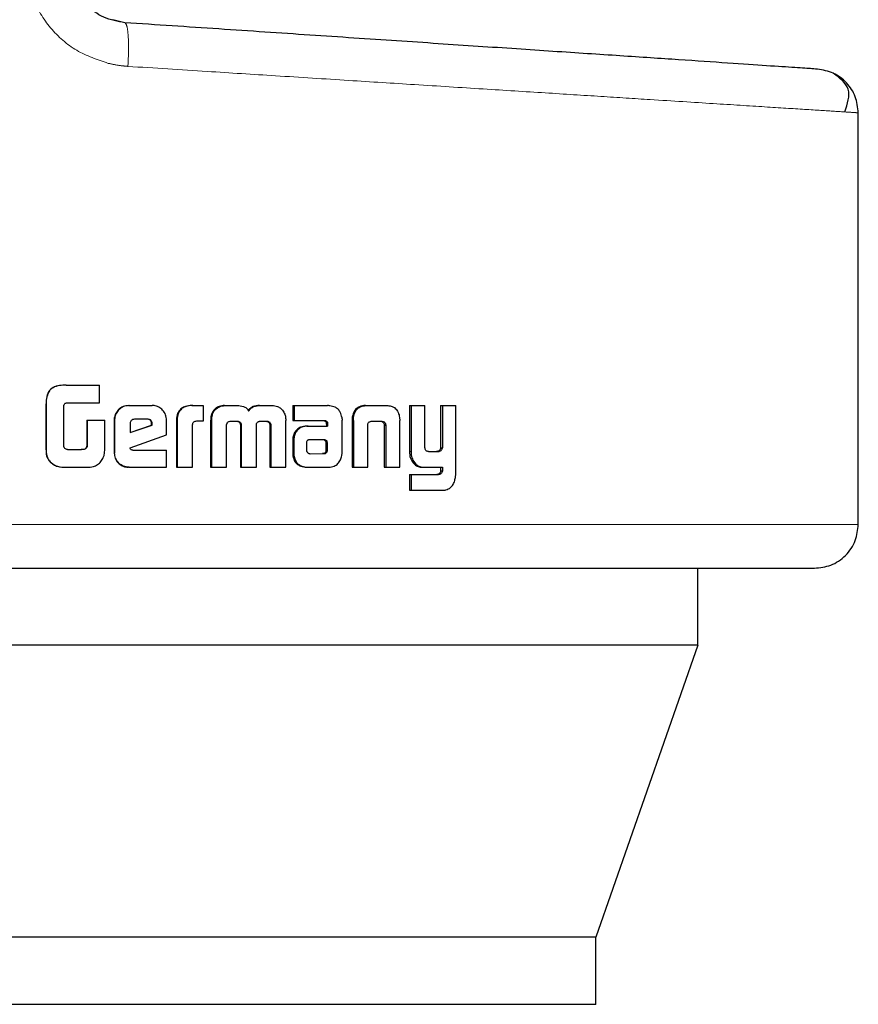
# Model space of a CAD drawing. Header units: millimetres. Extents: x 26 to 242, y 76 to 156.
# Tile 4 of 72: x 41.058 to 42.055, y 76.406 to 77.577. Entities that reach past the tile are written whole.
import ezdxf

# ---------------------------------------------------------------- set-up
doc = ezdxf.new("R2010")
doc.units = ezdxf.units.MM
doc.linetypes.add('PHANTOM', pattern=[12.7, 6.35, -1.27, 1.27, -1.27, 1.27, -1.27])

msp = doc.modelspace()

# ---------------------------------------------------------------- linework, layer by layer
at = {"color": 7, "linetype": 'Continuous', "lineweight": 25}
for p, q in [((41.1825, 77.573), (41.1684, 77.5764)), ((42.0547, 76.9767), (42.0547, 77.4659)), ((41.1127, 77.1423), (41.1129, 77.1423)), ((41.1129, 77.1423), (41.1525, 77.1423)), ((41.1525, 77.1213), (41.1525, 77.1423)), ((41.1137, 77.1213), (41.1525, 77.1213)), ((41.0887, 77.1182), (41.0887, 77.0723)), ((41.0889, 77.1182), (41.0889, 77.0723)), ((41.1099, 77.0697), (41.1099, 77.1172)), ((41.187, 77.118), (41.1875, 77.118)), ((41.1875, 77.118), (41.2151, 77.118)), ((41.2623, 77.118), (41.2632, 77.118)), ((41.2632, 77.118), (41.2755, 77.118)), ((41.2755, 77.118), (41.2755, 77.0994)), ((41.2878, 77.1103), (41.2869, 77.1103)), ((41.3011, 77.118), (41.3021, 77.118)), ((41.3021, 77.118), (41.3159, 77.118)), ((41.3428, 77.118), (41.3439, 77.118)), ((41.3439, 77.118), (41.3576, 77.118)), ((41.3824, 77.118), (41.3824, 77.1003)), ((41.3824, 77.118), (41.3837, 77.118)), ((41.3837, 77.118), (41.3837, 77.1003)), ((41.3837, 77.118), (41.4234, 77.118)), ((41.4686, 77.118), (41.4703, 77.118)), ((41.4703, 77.118), (41.4937, 77.118)), ((41.521, 77.118), (41.521, 77.0633)), ((41.521, 77.118), (41.5229, 77.118)), ((41.5229, 77.118), (41.5229, 77.0633)), ((41.5229, 77.118), (41.5393, 77.118)), ((41.5393, 77.0691), (41.5393, 77.118)), ((41.558, 77.118), (41.558, 77.0679)), ((41.558, 77.118), (41.5601, 77.118)), ((41.5601, 77.118), (41.5601, 77.0679)), ((41.5601, 77.118), (41.576, 77.118)), ((41.576, 77.0372), (41.576, 77.118)), ((41.1374, 77.1008), (41.1374, 77.07)), ((41.1374, 77.1008), (41.1378, 77.1008)), ((41.1378, 77.1008), (41.1378, 77.07)), ((41.1378, 77.1008), (41.1588, 77.1008)), ((41.1588, 77.0695), (41.1588, 77.1008)), ((41.1699, 77.1006), (41.1699, 77.0619)), ((41.1699, 77.1006), (41.1703, 77.1006)), ((41.1703, 77.1006), (41.1703, 77.0619)), ((41.1887, 77.0967), (41.1887, 77.0859)), ((41.2099, 77.1017), (41.1939, 77.1017)), ((41.215, 77.0965), (41.2143, 77.0965)), ((41.2143, 77.0948), (41.2143, 77.0965)), ((41.215, 77.0948), (41.215, 77.0965)), ((41.2322, 77.0832), (41.2322, 77.1006)), ((41.2439, 77.0991), (41.2439, 77.0447)), ((41.2439, 77.0991), (41.2446, 77.0991)), ((41.2446, 77.0991), (41.2446, 77.0447)), ((41.2629, 77.0447), (41.2629, 77.0954)), ((41.2755, 77.0994), (41.2676, 77.0994)), ((41.2845, 77.1003), (41.2845, 77.0447)), ((41.2845, 77.1003), (41.2855, 77.1003)), ((41.2855, 77.1003), (41.2855, 77.0447)), ((41.3084, 77.0994), (41.3171, 77.0994)), ((41.3434, 77.0994), (41.3512, 77.0994)), ((41.3537, 77.098), (41.3549, 77.098)), ((41.3738, 77.0447), (41.3739, 77.1003)), ((41.3824, 77.1003), (41.3837, 77.1003)), ((41.3837, 77.1003), (41.4199, 77.1003)), ((41.422, 77.0975), (41.422, 77.0965)), ((41.422, 77.0975), (41.4235, 77.0975)), ((41.422, 77.0965), (41.4235, 77.0965)), ((41.4222, 77.0954), (41.4222, 77.0935)), ((41.4222, 77.0954), (41.4236, 77.0954)), ((41.4235, 77.0975), (41.4235, 77.0965)), ((41.4236, 77.0954), (41.4236, 77.0935)), ((41.4408, 77.0619), (41.4408, 77.1007)), ((41.4527, 77.1004), (41.4527, 77.0447)), ((41.4529, 77.1039), (41.4545, 77.1039)), ((41.4543, 77.1004), (41.4543, 77.0447)), ((41.4768, 77.0994), (41.4873, 77.0994)), ((41.5092, 77.1039), (41.5094, 77.1004)), ((41.5094, 77.0447), (41.5094, 77.1004)), ((41.1887, 77.0859), (41.215, 77.0948)), ((41.1887, 77.086), (41.2143, 77.0948)), ((41.215, 77.0948), (41.2143, 77.0948)), ((41.3035, 77.0447), (41.3033, 77.0938)), ((41.3199, 77.0946), (41.3199, 77.0447)), ((41.3199, 77.0946), (41.321, 77.0946)), ((41.321, 77.0946), (41.321, 77.0447)), ((41.3389, 77.0447), (41.3389, 77.0946)), ((41.355, 77.0938), (41.3548, 77.0447)), ((41.355, 77.0938), (41.3562, 77.0938)), ((41.3562, 77.0938), (41.3561, 77.0447)), ((41.399, 77.0935), (41.4004, 77.0935)), ((41.4004, 77.0935), (41.4236, 77.0935)), ((41.4713, 77.0447), (41.4713, 77.0953)), ((41.4909, 77.0953), (41.4926, 77.0953)), ((41.491, 77.0942), (41.491, 77.0447)), ((41.4928, 77.0942), (41.4928, 77.0447)), ((41.189, 77.0678), (41.2322, 77.0832)), ((41.3821, 77.0761), (41.3821, 77.0612)), ((41.3835, 77.0761), (41.3835, 77.0612)), ((41.3984, 77.0736), (41.3984, 77.0725)), ((41.3984, 77.0725), (41.3985, 77.065)), ((41.4018, 77.0773), (41.4011, 77.0771)), ((41.4029, 77.0773), (41.4018, 77.0773)), ((41.4189, 77.0774), (41.4029, 77.0773)), ((41.422, 77.0651), (41.4219, 77.0732)), ((41.4234, 77.0732), (41.4219, 77.0732)), ((41.4235, 77.0651), (41.4234, 77.0732)), ((41.1144, 77.0656), (41.1311, 77.0656)), ((41.1374, 77.07), (41.1378, 77.07)), ((41.1699, 77.0619), (41.1703, 77.0619)), ((41.1921, 77.065), (41.2322, 77.065)), ((41.2322, 77.0447), (41.2322, 77.065)), ((41.3821, 77.0612), (41.3835, 77.0612)), ((41.4029, 77.0607), (41.4176, 77.0608)), ((41.403, 77.0607), (41.419, 77.0608)), ((41.419, 77.0608), (41.4176, 77.0608)), ((41.4225, 77.0622), (41.421, 77.0622)), ((41.4235, 77.0651), (41.422, 77.0651)), ((41.5436, 77.0633), (41.5551, 77.0633)), ((41.5541, 77.0634), (41.5561, 77.0634)), ((41.558, 77.0679), (41.5601, 77.0679)), ((41.0937, 77.0511), (41.0938, 77.0511)), ((41.3824, 77.0579), (41.3837, 77.0579)), ((41.5232, 77.053), (41.5251, 77.053)), ((41.1128, 77.0447), (41.113, 77.0447)), ((41.113, 77.0447), (41.1372, 77.0447)), ((41.1875, 77.0447), (41.187, 77.0447)), ((41.1875, 77.0447), (41.2322, 77.0447)), ((41.2439, 77.0447), (41.2446, 77.0447)), ((41.2446, 77.0447), (41.2629, 77.0447)), ((41.2845, 77.0447), (41.2855, 77.0447)), ((41.2855, 77.0447), (41.3035, 77.0447)), ((41.3199, 77.0447), (41.321, 77.0447)), ((41.321, 77.0447), (41.3389, 77.0447)), ((41.3548, 77.0447), (41.3561, 77.0447)), ((41.3561, 77.0447), (41.3738, 77.0447)), ((41.3998, 77.0447), (41.4012, 77.0447)), ((41.4012, 77.0447), (41.4252, 77.0447)), ((41.4527, 77.0447), (41.4543, 77.0447)), ((41.4543, 77.0447), (41.4713, 77.0447)), ((41.491, 77.0447), (41.4928, 77.0447)), ((41.4928, 77.0447), (41.5094, 77.0447)), ((41.5372, 77.0447), (41.5391, 77.0447)), ((41.5391, 77.0447), (41.5601, 77.0447)), ((41.558, 77.0447), (41.558, 77.0404)), ((41.558, 77.0404), (41.5601, 77.0404)), ((41.5601, 77.0447), (41.5601, 77.0404)), ((41.521, 77.0359), (41.521, 77.0173)), ((41.521, 77.0359), (41.5229, 77.0359)), ((41.5229, 77.0359), (41.5229, 77.0173)), ((41.5229, 77.0359), (41.5555, 77.0359)), ((41.521, 77.0173), (41.5229, 77.0173)), ((41.5229, 77.0173), (41.5609, 77.0173)), ((41.8638, 76.8333), (41.8638, 76.9247)), ((41.8638, 76.8333), (40.3277, 76.8333)), ((41.8638, 76.8333), (41.7424, 76.4863)), ((41.7424, 76.4863), (40.4687, 76.4863)), ((41.7424, 76.4063), (41.7424, 76.4863)), ((41.7424, 76.4063), (40.4687, 76.4063))]:
    msp.add_line(p, q, dxfattribs=at)
at = {"color": 8, "linetype": 'PHANTOM', "lineweight": 18}
for p, q in [((41.0889, 77.1182), (41.0887, 77.1182)), ((41.4543, 77.1004), (41.4527, 77.1004)), ((41.491, 77.0942), (41.4928, 77.0942)), ((41.0887, 77.0723), (41.0889, 77.0723)), ((41.3821, 77.0761), (41.3835, 77.0761)), ((41.4198, 77.0768), (41.4212, 77.0768)), ((41.521, 77.0633), (41.5229, 77.0633)), ((41.5544, 77.036), (41.5564, 77.036)), ((42.0547, 76.9767), (41.0484, 76.9767))]:
    msp.add_line(p, q, dxfattribs=at)
for points, knots in [([(41.0667, 77.6423), (41.0681, 77.6286), (41.0709, 77.6012), (41.0928, 77.5655), (41.124, 77.5378), (41.1499, 77.529), (41.1628, 77.5247)], [0, 0, 0, 0, 0.250319, 0.500047, 0.750022, 1, 1, 1, 1]), ([(41.1825, 77.573), (41.1834, 77.5722), (41.1851, 77.5705), (41.1867, 77.5585), (41.1872, 77.5414), (41.1865, 77.5279), (41.1862, 77.5211)], [0, 0, 0, 0, 0.249987, 0.499991, 0.749994, 1, 1, 1, 1]), ([(41.1629, 77.5247), (41.1673, 77.5237), (41.175, 77.5221), (41.1828, 77.5214), (41.1862, 77.5211)], [0, 0, 0, 0, 0.575329, 1, 1, 1, 1]), ([(41.1862, 77.5211), (41.2177, 77.5191), (41.2771, 77.5153), (41.3648, 77.5097), (41.4474, 77.5045), (41.5301, 77.4992), (41.6084, 77.4943), (41.6824, 77.4896), (41.7486, 77.4854), (41.8167, 77.481), (41.8836, 77.4768), (41.9449, 77.4729), (41.9934, 77.4698), (42.0284, 77.4676), (42.0506, 77.4662), (42.0533, 77.466), (42.0547, 77.4659)], [0, 0, 0, 0, 0.06662, 0.125141, 0.189875, 0.250255, 0.316305, 0.380007, 0.44136, 0.500367, 0.585654, 0.668945, 0.750239, 0.834102, 0.917354, 1, 1, 1, 1])]:
    msp.add_open_spline(points, degree=3, knots=knots, dxfattribs=at)
at = {"color": 7, "linetype": 'Continuous', "lineweight": 25}
for points, knots in [([(41.1825, 77.573), (41.174, 77.5745), (41.1569, 77.5775), (41.1355, 77.5937), (41.1206, 77.6161), (41.1187, 77.6335), (41.1178, 77.6423)], [0, 0, 0, 0, 0.252065, 0.501731, 0.750581, 1, 1, 1, 1]), ([(42.0061, 77.5178), (42.0048, 77.5179), (42.0022, 77.5181), (41.9811, 77.5195), (41.9477, 77.5217), (41.9012, 77.5249), (41.8428, 77.5288), (41.773, 77.5335), (41.693, 77.5388), (41.6039, 77.5448), (41.5068, 77.5513), (41.4033, 77.5582), (41.2949, 77.5655), (41.22, 77.5705), (41.1825, 77.573)], [0, 0, 0, 0, 0.083265, 0.166496, 0.249769, 0.333065, 0.416338, 0.499666, 0.583021, 0.66636, 0.749751, 0.833169, 0.916563, 1, 1, 1, 1]), ([(42.0547, 77.4659), (42.054, 77.4724), (42.0525, 77.4855), (42.0415, 77.5022), (42.0255, 77.5144), (42.0126, 77.5167), (42.0061, 77.5178)], [0, 0, 0, 0, 0.2499993, 0.5000051, 0.750003, 1, 1, 1, 1]), ([(42.0386, 77.4669), (42.0418, 77.4766), (42.0481, 77.4958), (42.0326, 77.5072), (42.0249, 77.5129)], [0, 0, 0, 0, 0.503796, 1, 1, 1, 1]), ([(41.1127, 77.1423), (41.11, 77.1422), (41.1047, 77.142), (41.0979, 77.1402), (41.0932, 77.1366), (41.0902, 77.1315), (41.0889, 77.1251), (41.0888, 77.1203), (41.0887, 77.1182)], [0, 0, 0, 0, 0.201034, 0.404019, 0.519774, 0.635406, 0.841118, 1, 1, 1, 1]), ([(41.1129, 77.1423), (41.1102, 77.1422), (41.1048, 77.142), (41.098, 77.1401), (41.0933, 77.1365), (41.0904, 77.1313), (41.089, 77.125), (41.0889, 77.1202), (41.0889, 77.1182)], [0, 0, 0, 0, 0.202686, 0.407306, 0.523073, 0.638648, 0.845685, 1, 1, 1, 1]), ([(41.1099, 77.1172), (41.11, 77.1179), (41.1103, 77.119), (41.1112, 77.1203), (41.1123, 77.1211), (41.1133, 77.1212), (41.1137, 77.1213)], [0, 0, 0, 0, 0.336339, 0.550557, 0.765427, 1, 1, 1, 1]), ([(41.187, 77.118), (41.1848, 77.1177), (41.1804, 77.1173), (41.1751, 77.1136), (41.1714, 77.1087), (41.17, 77.1041), (41.1699, 77.1014), (41.1699, 77.1006)], [0, 0, 0, 0, 0.241714, 0.4848255, 0.698292, 0.9175752, 1, 1, 1, 1]), ([(41.1875, 77.118), (41.1853, 77.1177), (41.1809, 77.1173), (41.1756, 77.1135), (41.1718, 77.1086), (41.1704, 77.1041), (41.1704, 77.1014), (41.1703, 77.1006)], [0, 0, 0, 0, 0.2428588, 0.4871809, 0.7014934, 0.9199375, 1, 1, 1, 1]), ([(41.2322, 77.1006), (41.232, 77.1029), (41.2315, 77.1073), (41.2278, 77.1127), (41.223, 77.1165), (41.2185, 77.1179), (41.2158, 77.1179), (41.2151, 77.118)], [0, 0, 0, 0, 0.242787, 0.486961, 0.700871, 0.920386, 1, 1, 1, 1]), ([(41.2623, 77.118), (41.2597, 77.1178), (41.2554, 77.1176), (41.25, 77.1149), (41.2466, 77.1114), (41.2442, 77.106), (41.244, 77.1018), (41.2439, 77.0991)], [0, 0, 0, 0, 0.264529, 0.42699, 0.590405, 0.738815, 1, 1, 1, 1]), ([(41.2632, 77.118), (41.2605, 77.1178), (41.2562, 77.1176), (41.2507, 77.1149), (41.2474, 77.1114), (41.245, 77.106), (41.2448, 77.1018), (41.2446, 77.0991)], [0, 0, 0, 0, 0.2666691, 0.429102, 0.592582, 0.7409934, 1, 1, 1, 1]), ([(41.2869, 77.1103), (41.2863, 77.109), (41.2852, 77.1069), (41.2846, 77.1035), (41.2846, 77.1014), (41.2845, 77.1003)], [0, 0, 0, 0, 0.391756, 0.692697, 1, 1, 1, 1]), ([(41.2878, 77.1103), (41.2872, 77.109), (41.2861, 77.1069), (41.2856, 77.1035), (41.2855, 77.1014), (41.2855, 77.1003)], [0, 0, 0, 0, 0.395657, 0.69471, 1, 1, 1, 1]), ([(41.3011, 77.118), (41.299, 77.1178), (41.2951, 77.1175), (41.29, 77.1145), (41.2879, 77.1117), (41.2869, 77.1103)], [0, 0, 0, 0, 0.3840876, 0.690341, 1, 1, 1, 1]), ([(41.2878, 77.1103), (41.2893, 77.1121), (41.2919, 77.1154), (41.2973, 77.1177), (41.3006, 77.1179), (41.3021, 77.118)], [0, 0, 0, 0, 0.406284, 0.724521, 1, 1, 1, 1]), ([(41.3159, 77.118), (41.3186, 77.1178), (41.3225, 77.1176), (41.3272, 77.1151), (41.3291, 77.1129), (41.3299, 77.1116), (41.33, 77.1115)], [0, 0, 0, 0, 0.483301, 0.725997, 0.970025, 1, 1, 1, 1]), ([(41.3428, 77.118), (41.3401, 77.1178), (41.3361, 77.1176), (41.3312, 77.1149), (41.3297, 77.1126), (41.3289, 77.1115)], [0, 0, 0, 0, 0.500066, 0.750224, 1, 1, 1, 1]), ([(41.33, 77.1115), (41.3308, 77.1126), (41.3323, 77.1149), (41.3372, 77.1176), (41.3413, 77.1178), (41.3439, 77.118)], [0, 0, 0, 0, 0.249443, 0.499471, 1, 1, 1, 1]), ([(41.3576, 77.118), (41.3597, 77.1178), (41.3636, 77.1175), (41.3685, 77.1145), (41.3706, 77.1117), (41.3716, 77.1103)], [0, 0, 0, 0, 0.385736, 0.692137, 1, 1, 1, 1]), ([(41.3716, 77.1103), (41.3723, 77.1087), (41.3734, 77.1064), (41.3738, 77.1029), (41.3739, 77.1012), (41.3739, 77.1003)], [0, 0, 0, 0, 0.499084, 0.749497, 1, 1, 1, 1]), ([(41.4264, 77.1177), (41.4259, 77.1178), (41.4249, 77.1179), (41.4239, 77.1179), (41.4234, 77.118)], [0, 0, 0, 0, 0.4996665, 1, 1, 1, 1]), ([(41.4405, 77.104), (41.4401, 77.106), (41.4393, 77.1096), (41.4362, 77.1137), (41.432, 77.1166), (41.4285, 77.1173), (41.4264, 77.1177)], [0, 0, 0, 0, 0.282951, 0.48843, 0.693637, 1, 1, 1, 1]), ([(41.4686, 77.118), (41.4662, 77.1178), (41.4623, 77.1175), (41.4576, 77.1145), (41.4546, 77.1106), (41.4534, 77.1067), (41.453, 77.1043), (41.4529, 77.1039)], [0, 0, 0, 0, 0.328272, 0.515886, 0.703918, 0.942663, 1, 1, 1, 1]), ([(41.4545, 77.1039), (41.455, 77.106), (41.4557, 77.1096), (41.4586, 77.1139), (41.4626, 77.1168), (41.4667, 77.1179), (41.4694, 77.1179), (41.4703, 77.118)], [0, 0, 0, 0, 0.259961, 0.447446, 0.635321, 0.88084, 1, 1, 1, 1]), ([(41.4937, 77.118), (41.4956, 77.1179), (41.4984, 77.1177), (41.5019, 77.1163), (41.5042, 77.1147), (41.5062, 77.1125), (41.5082, 77.1089), (41.5088, 77.1059), (41.5092, 77.1039)], [0, 0, 0, 0, 0.250355, 0.37565, 0.500833, 0.622403, 0.750728, 1, 1, 1, 1]), ([(41.1939, 77.1017), (41.1931, 77.1016), (41.1918, 77.1014), (41.1901, 77.1002), (41.189, 77.0987), (41.1887, 77.0974), (41.1887, 77.0968), (41.1887, 77.0967)], [0, 0, 0, 0, 0.2721401, 0.5193998, 0.7554268, 0.9650985, 1, 1, 1, 1]), ([(41.2143, 77.0965), (41.2142, 77.0974), (41.2141, 77.0988), (41.2132, 77.1003), (41.2122, 77.1011), (41.2109, 77.1016), (41.2099, 77.1016), (41.2093, 77.1017)], [0, 0, 0, 0, 0.317633, 0.474584, 0.632218, 0.786521, 1, 1, 1, 1]), ([(41.215, 77.0965), (41.2149, 77.0973), (41.2148, 77.0985), (41.2141, 77.1), (41.2131, 77.1009), (41.2117, 77.1016), (41.2106, 77.1016), (41.2099, 77.1017)], [0, 0, 0, 0, 0.273281, 0.436252, 0.600503, 0.749673, 1, 1, 1, 1]), ([(41.2676, 77.0994), (41.267, 77.0993), (41.2657, 77.099), (41.2642, 77.0983), (41.2633, 77.0972), (41.263, 77.0962), (41.2629, 77.0956), (41.2629, 77.0954)], [0, 0, 0, 0, 0.278895, 0.561657, 0.7349, 0.908854, 1, 1, 1, 1]), ([(41.3035, 77.095), (41.3037, 77.0959), (41.3041, 77.0973), (41.3054, 77.0986), (41.3068, 77.0993), (41.3079, 77.0993), (41.3084, 77.0994)], [0, 0, 0, 0, 0.369105, 0.567717, 0.766421, 1, 1, 1, 1]), ([(41.3161, 77.0994), (41.3167, 77.0991), (41.3178, 77.0988), (41.3191, 77.0977), (41.3197, 77.0964), (41.3199, 77.0954), (41.3199, 77.0948), (41.3199, 77.0946)], [0, 0, 0, 0, 0.3265299, 0.5279032, 0.7292344, 0.9425281, 1, 1, 1, 1]), ([(41.3171, 77.0994), (41.3178, 77.0991), (41.3189, 77.0988), (41.3201, 77.0977), (41.3208, 77.0964), (41.3209, 77.0954), (41.321, 77.0948), (41.321, 77.0946)], [0, 0, 0, 0, 0.326451, 0.527554, 0.728834, 0.941243, 1, 1, 1, 1]), ([(41.3389, 77.0946), (41.3389, 77.0953), (41.339, 77.0965), (41.3399, 77.0978), (41.3408, 77.0986), (41.3414, 77.0989), (41.3416, 77.099)], [0, 0, 0, 0, 0.369358, 0.615406, 0.860885, 1, 1, 1, 1]), ([(41.3416, 77.099), (41.3418, 77.099), (41.3422, 77.0992), (41.3428, 77.0993), (41.3432, 77.0993), (41.3434, 77.0994)], [0, 0, 0, 0, 0.341796, 0.66894, 1, 1, 1, 1]), ([(41.35, 77.0994), (41.3505, 77.0993), (41.3515, 77.0993), (41.3528, 77.0989), (41.3534, 77.0983), (41.3537, 77.098)], [0, 0, 0, 0, 0.379774, 0.700238, 1, 1, 1, 1]), ([(41.3512, 77.0994), (41.3517, 77.0993), (41.3526, 77.0993), (41.3539, 77.0989), (41.3546, 77.0983), (41.3549, 77.098)], [0, 0, 0, 0, 0.344645, 0.692538, 1, 1, 1, 1]), ([(41.3537, 77.098), (41.354, 77.0976), (41.3547, 77.0966), (41.3549, 77.095), (41.355, 77.0941), (41.355, 77.0938)], [0, 0, 0, 0, 0.365429, 0.814812, 1, 1, 1, 1]), ([(41.3549, 77.098), (41.3552, 77.0976), (41.3559, 77.0966), (41.3561, 77.095), (41.3562, 77.0941), (41.3562, 77.0938)], [0, 0, 0, 0, 0.3648723, 0.8119123, 1, 1, 1, 1]), ([(41.4184, 77.1003), (41.4192, 77.1001), (41.4203, 77.0999), (41.4214, 77.099), (41.4219, 77.0982), (41.422, 77.0977), (41.422, 77.0975)], [0, 0, 0, 0, 0.479971, 0.711864, 0.875257, 1, 1, 1, 1]), ([(41.4199, 77.1003), (41.4203, 77.1002), (41.4211, 77.1001), (41.4222, 77.0995), (41.423, 77.0989), (41.4234, 77.0982), (41.4235, 77.0977), (41.4235, 77.0975)], [0, 0, 0, 0, 0.268055, 0.538013, 0.72215, 0.870394, 1, 1, 1, 1]), ([(41.422, 77.0965), (41.422, 77.0964), (41.4221, 77.0961), (41.4222, 77.0958), (41.4222, 77.0955), (41.4222, 77.0954)], [0, 0, 0, 0, 0.35593, 0.675633, 1, 1, 1, 1]), ([(41.4235, 77.0965), (41.4235, 77.0964), (41.4236, 77.0961), (41.4236, 77.0958), (41.4236, 77.0955), (41.4236, 77.0954)], [0, 0, 0, 0, 0.356097, 0.67565, 1, 1, 1, 1]), ([(41.4405, 77.104), (41.4406, 77.1036), (41.4407, 77.103), (41.4408, 77.1019), (41.4408, 77.1012), (41.4408, 77.1007)], [0, 0, 0, 0, 0.308526, 0.616968, 1, 1, 1, 1]), ([(41.4529, 77.1039), (41.4529, 77.1033), (41.4527, 77.1022), (41.4527, 77.101), (41.4527, 77.1004)], [0, 0, 0, 0, 0.49999, 1, 1, 1, 1]), ([(41.4543, 77.1004), (41.4543, 77.1008), (41.4543, 77.1014), (41.4544, 77.1026), (41.4545, 77.1034), (41.4545, 77.1039)], [0, 0, 0, 0, 0.292044, 0.584174, 1, 1, 1, 1]), ([(41.4713, 77.0953), (41.4715, 77.0959), (41.4717, 77.097), (41.4726, 77.0982), (41.4739, 77.099), (41.4753, 77.0993), (41.4764, 77.0994), (41.4768, 77.0994)], [0, 0, 0, 0, 0.237893, 0.403514, 0.568024, 0.841419, 1, 1, 1, 1]), ([(41.4855, 77.0994), (41.4864, 77.0993), (41.4877, 77.0993), (41.4893, 77.0985), (41.4903, 77.0974), (41.4907, 77.0962), (41.4908, 77.0956), (41.4909, 77.0953)], [0, 0, 0, 0, 0.345179, 0.539513, 0.735479, 0.907065, 1, 1, 1, 1]), ([(41.4873, 77.0994), (41.4879, 77.0993), (41.489, 77.0993), (41.4906, 77.0987), (41.4918, 77.0977), (41.4924, 77.0966), (41.4926, 77.0957), (41.4926, 77.0953)], [0, 0, 0, 0, 0.247615, 0.497645, 0.672592, 0.84815, 1, 1, 1, 1]), ([(41.3033, 77.0938), (41.3033, 77.0939), (41.3033, 77.0941), (41.3034, 77.0945), (41.3034, 77.0948), (41.3035, 77.095)], [0, 0, 0, 0, 0.259892, 0.519074, 1, 1, 1, 1]), ([(41.399, 77.0935), (41.3964, 77.0933), (41.3923, 77.093), (41.3872, 77.0899), (41.3841, 77.086), (41.3824, 77.0812), (41.3822, 77.0779), (41.3821, 77.0761)], [0, 0, 0, 0, 0.286559, 0.465507, 0.64481, 0.814113, 1, 1, 1, 1]), ([(41.4004, 77.0935), (41.3978, 77.0933), (41.3936, 77.093), (41.3885, 77.0899), (41.3854, 77.086), (41.3837, 77.0812), (41.3835, 77.0779), (41.3835, 77.0761)], [0, 0, 0, 0, 0.288815, 0.46762, 0.646831, 0.816015, 1, 1, 1, 1]), ([(41.4909, 77.0953), (41.4909, 77.0952), (41.491, 77.095), (41.491, 77.0946), (41.491, 77.0944), (41.491, 77.0942)], [0, 0, 0, 0, 0.3572, 0.675904, 1, 1, 1, 1]), ([(41.4926, 77.0953), (41.4927, 77.0952), (41.4927, 77.095), (41.4928, 77.0946), (41.4928, 77.0944), (41.4928, 77.0942)], [0, 0, 0, 0, 0.360753, 0.677561, 1, 1, 1, 1]), ([(41.0887, 77.0723), (41.0887, 77.0696), (41.0888, 77.0643), (41.0893, 77.0566), (41.0923, 77.0528), (41.0937, 77.0511)], [0, 0, 0, 0, 0.359045, 0.720103, 1, 1, 1, 1]), ([(41.0889, 77.0723), (41.0889, 77.0696), (41.089, 77.0642), (41.0895, 77.0565), (41.0925, 77.0528), (41.0938, 77.0511)], [0, 0, 0, 0, 0.362521, 0.727299, 1, 1, 1, 1]), ([(41.4011, 77.0771), (41.4008, 77.077), (41.4002, 77.0769), (41.3994, 77.0764), (41.3988, 77.0754), (41.3985, 77.0744), (41.3984, 77.0738), (41.3984, 77.0736)], [0, 0, 0, 0, 0.216754, 0.4001, 0.583298, 0.901305, 1, 1, 1, 1]), ([(41.4198, 77.0768), (41.4194, 77.077), (41.4189, 77.0773), (41.4181, 77.0773), (41.4176, 77.0773), (41.4174, 77.0774)], [0, 0, 0, 0, 0.43734, 0.717854, 1, 1, 1, 1]), ([(41.4212, 77.0768), (41.4209, 77.077), (41.4204, 77.0773), (41.4195, 77.0773), (41.4191, 77.0773), (41.4189, 77.0774)], [0, 0, 0, 0, 0.435832, 0.716106, 1, 1, 1, 1]), ([(41.4219, 77.0732), (41.4219, 77.0736), (41.4219, 77.0742), (41.4217, 77.075), (41.4214, 77.0757), (41.4207, 77.0762), (41.4201, 77.0766), (41.4198, 77.0768)], [0, 0, 0, 0, 0.26359, 0.411788, 0.516171, 0.740681, 1, 1, 1, 1]), ([(41.4234, 77.0732), (41.4234, 77.0736), (41.4233, 77.0742), (41.4232, 77.075), (41.4229, 77.0757), (41.4222, 77.0762), (41.4216, 77.0766), (41.4212, 77.0768)], [0, 0, 0, 0, 0.263198, 0.411039, 0.514919, 0.737439, 1, 1, 1, 1]), ([(41.1104, 77.0682), (41.1104, 77.0684), (41.1102, 77.0687), (41.11, 77.0692), (41.1099, 77.0696), (41.1099, 77.0697)], [0, 0, 0, 0, 0.334742, 0.666528, 1, 1, 1, 1]), ([(41.1144, 77.0656), (41.1139, 77.0658), (41.1128, 77.0661), (41.1113, 77.0669), (41.1107, 77.0678), (41.1104, 77.0682)], [0, 0, 0, 0, 0.335375, 0.673212, 1, 1, 1, 1]), ([(41.1374, 77.07), (41.1372, 77.0692), (41.137, 77.068), (41.136, 77.0667), (41.1344, 77.0659), (41.1326, 77.0657), (41.1312, 77.0656), (41.1308, 77.0656)], [0, 0, 0, 0, 0.273175, 0.402285, 0.531332, 0.855024, 1, 1, 1, 1]), ([(41.1378, 77.07), (41.1376, 77.0693), (41.1375, 77.0683), (41.1367, 77.0671), (41.1356, 77.0662), (41.1337, 77.0657), (41.1321, 77.0657), (41.1311, 77.0656)], [0, 0, 0, 0, 0.215274, 0.346714, 0.478774, 0.658017, 1, 1, 1, 1]), ([(41.1569, 77.0562), (41.1573, 77.0573), (41.1582, 77.0594), (41.1587, 77.0639), (41.1588, 77.0672), (41.1588, 77.0695)], [0, 0, 0, 0, 0.259642, 0.509324, 1, 1, 1, 1]), ([(41.1699, 77.0619), (41.1701, 77.0597), (41.1705, 77.0552), (41.1743, 77.0498), (41.1792, 77.0461), (41.1836, 77.0447), (41.1863, 77.0447), (41.187, 77.0447)], [0, 0, 0, 0, 0.245157, 0.492112, 0.703175, 0.921907, 1, 1, 1, 1]), ([(41.1875, 77.0447), (41.1853, 77.0449), (41.1808, 77.0453), (41.1755, 77.0492), (41.1717, 77.0541), (41.1704, 77.0586), (41.1704, 77.0613), (41.1703, 77.0619)], [0, 0, 0, 0, 0.2465601, 0.4948813, 0.7068692, 0.9248305, 1, 1, 1, 1]), ([(41.1921, 77.065), (41.1915, 77.065), (41.1908, 77.065), (41.1899, 77.0654), (41.1895, 77.0658), (41.1891, 77.0666), (41.189, 77.0673), (41.189, 77.0678)], [0, 0, 0, 0, 0.334803, 0.463202, 0.562446, 0.662343, 1, 1, 1, 1]), ([(41.3821, 77.0612), (41.3821, 77.0607), (41.3822, 77.0596), (41.3823, 77.0585), (41.3824, 77.0579)], [0, 0, 0, 0, 0.499948, 1, 1, 1, 1]), ([(41.3835, 77.0612), (41.3835, 77.0609), (41.3835, 77.0602), (41.3836, 77.0591), (41.3836, 77.0584), (41.3837, 77.0579)], [0, 0, 0, 0, 0.304911, 0.609951, 1, 1, 1, 1]), ([(41.3985, 77.065), (41.3985, 77.0646), (41.3986, 77.0638), (41.399, 77.063), (41.3993, 77.0626), (41.3994, 77.0625)], [0, 0, 0, 0, 0.394746, 0.861085, 1, 1, 1, 1]), ([(41.3994, 77.0625), (41.3998, 77.0621), (41.4003, 77.0615), (41.4013, 77.0611), (41.4018, 77.0609), (41.4021, 77.0609)], [0, 0, 0, 0, 0.467385, 0.73033, 1, 1, 1, 1]), ([(41.4021, 77.0609), (41.4022, 77.0608), (41.4024, 77.0608), (41.4027, 77.0607), (41.4029, 77.0607), (41.403, 77.0607)], [0, 0, 0, 0, 0.359727, 0.677637, 1, 1, 1, 1]), ([(41.4176, 77.0608), (41.418, 77.0608), (41.4189, 77.0609), (41.4201, 77.0613), (41.4207, 77.0619), (41.421, 77.0622)], [0, 0, 0, 0, 0.3391073, 0.6811792, 1, 1, 1, 1]), ([(41.419, 77.0608), (41.4195, 77.0608), (41.4203, 77.0609), (41.4216, 77.0613), (41.4222, 77.0619), (41.4225, 77.0622)], [0, 0, 0, 0, 0.3404682, 0.6829929, 1, 1, 1, 1]), ([(41.421, 77.0622), (41.4212, 77.0625), (41.4216, 77.063), (41.4219, 77.064), (41.422, 77.0647), (41.422, 77.0651)], [0, 0, 0, 0, 0.3325052, 0.6677819, 1, 1, 1, 1]), ([(41.4225, 77.0622), (41.4227, 77.0625), (41.4231, 77.063), (41.4234, 77.064), (41.4235, 77.0647), (41.4235, 77.0651)], [0, 0, 0, 0, 0.332429, 0.667305, 1, 1, 1, 1]), ([(41.4405, 77.0585), (41.4406, 77.0588), (41.4407, 77.0595), (41.4408, 77.0606), (41.4408, 77.0614), (41.4408, 77.0619)], [0, 0, 0, 0, 0.294891, 0.589864, 1, 1, 1, 1]), ([(41.521, 77.0633), (41.521, 77.0619), (41.5211, 77.0595), (41.5218, 77.0559), (41.5227, 77.054), (41.5232, 77.053)], [0, 0, 0, 0, 0.372653, 0.679175, 1, 1, 1, 1]), ([(41.5229, 77.0633), (41.5229, 77.0619), (41.523, 77.0595), (41.5237, 77.0559), (41.5246, 77.054), (41.5251, 77.053)], [0, 0, 0, 0, 0.376282, 0.681059, 1, 1, 1, 1]), ([(41.5436, 77.0633), (41.543, 77.0633), (41.542, 77.0634), (41.5408, 77.0641), (41.5399, 77.0653), (41.5394, 77.067), (41.5393, 77.0684), (41.5393, 77.0691)], [0, 0, 0, 0, 0.231489, 0.386843, 0.542735, 0.744841, 1, 1, 1, 1]), ([(41.5541, 77.0634), (41.554, 77.0634), (41.5538, 77.0633), (41.5534, 77.0633), (41.5532, 77.0633), (41.5531, 77.0633)], [0, 0, 0, 0, 0.361555, 0.680314, 1, 1, 1, 1]), ([(41.558, 77.0679), (41.5579, 77.0672), (41.5577, 77.066), (41.5567, 77.0646), (41.5555, 77.0637), (41.5546, 77.0635), (41.5541, 77.0634)], [0, 0, 0, 0, 0.313493, 0.530463, 0.747741, 1, 1, 1, 1]), ([(41.5561, 77.0634), (41.556, 77.0634), (41.5558, 77.0633), (41.5554, 77.0633), (41.5552, 77.0633), (41.5551, 77.0633)], [0, 0, 0, 0, 0.362094, 0.679672, 1, 1, 1, 1]), ([(41.5601, 77.0679), (41.5599, 77.0672), (41.5597, 77.0661), (41.5588, 77.0647), (41.5576, 77.0638), (41.5566, 77.0635), (41.5561, 77.0634)], [0, 0, 0, 0, 0.292556, 0.511717, 0.731052, 1, 1, 1, 1]), ([(41.0937, 77.0511), (41.0949, 77.0499), (41.0975, 77.0475), (41.104, 77.0449), (41.1093, 77.0447), (41.1128, 77.0447)], [0, 0, 0, 0, 0.250065, 0.499839, 1, 1, 1, 1]), ([(41.0938, 77.0511), (41.0958, 77.0494), (41.0998, 77.046), (41.1069, 77.0448), (41.1112, 77.0447), (41.113, 77.0447)], [0, 0, 0, 0, 0.369062, 0.738862, 1, 1, 1, 1]), ([(41.1372, 77.0447), (41.1399, 77.0448), (41.1444, 77.045), (41.1504, 77.0475), (41.1544, 77.0513), (41.156, 77.0546), (41.1569, 77.0562)], [0, 0, 0, 0, 0.33118, 0.554509, 0.778899, 1, 1, 1, 1]), ([(41.3824, 77.0579), (41.383, 77.0556), (41.384, 77.0517), (41.3878, 77.0478), (41.3926, 77.0453), (41.3969, 77.0447), (41.3995, 77.0447), (41.3998, 77.0447)], [0, 0, 0, 0, 0.283046, 0.470378, 0.656885, 0.960235, 1, 1, 1, 1]), ([(41.3837, 77.0579), (41.3843, 77.0556), (41.3853, 77.0518), (41.3891, 77.0478), (41.394, 77.0453), (41.3982, 77.0447), (41.4009, 77.0447), (41.4012, 77.0447)], [0, 0, 0, 0, 0.281008, 0.468279, 0.654649, 0.959013, 1, 1, 1, 1]), ([(41.4252, 77.0447), (41.4274, 77.0449), (41.4313, 77.0453), (41.436, 77.0488), (41.4392, 77.0532), (41.4401, 77.0567), (41.4405, 77.0585)], [0, 0, 0, 0, 0.2968224, 0.534174, 0.7716461, 1, 1, 1, 1]), ([(41.5232, 77.053), (41.5247, 77.0508), (41.5272, 77.0471), (41.5325, 77.0448), (41.5356, 77.0447), (41.5372, 77.0447)], [0, 0, 0, 0, 0.429328, 0.716199, 1, 1, 1, 1]), ([(41.5251, 77.053), (41.5266, 77.0507), (41.5291, 77.0471), (41.5345, 77.0448), (41.5376, 77.0447), (41.5391, 77.0447)], [0, 0, 0, 0, 0.4324936, 0.7226611, 1, 1, 1, 1]), ([(41.558, 77.0404), (41.5579, 77.0396), (41.5576, 77.0384), (41.5565, 77.037), (41.5555, 77.0364), (41.5547, 77.0361), (41.5544, 77.036)], [0, 0, 0, 0, 0.353018, 0.590223, 0.826528, 1, 1, 1, 1]), ([(41.5601, 77.0404), (41.5599, 77.0397), (41.5597, 77.0385), (41.5587, 77.0372), (41.5576, 77.0364), (41.5568, 77.0361), (41.5564, 77.036)], [0, 0, 0, 0, 0.3162901, 0.5548794, 0.7928647, 1, 1, 1, 1]), ([(41.5757, 77.0336), (41.5758, 77.0339), (41.5759, 77.0346), (41.576, 77.0358), (41.576, 77.0367), (41.576, 77.0372)], [0, 0, 0, 0, 0.27517, 0.550409, 1, 1, 1, 1]), ([(41.5544, 77.036), (41.5543, 77.036), (41.5541, 77.0359), (41.5538, 77.0359), (41.5536, 77.0359), (41.5535, 77.0359)], [0, 0, 0, 0, 0.3519337, 0.6740669, 1, 1, 1, 1]), ([(41.5564, 77.036), (41.5563, 77.036), (41.5561, 77.0359), (41.5558, 77.0359), (41.5556, 77.0359), (41.5555, 77.0359)], [0, 0, 0, 0, 0.353089, 0.673726, 1, 1, 1, 1]), ([(41.5642, 77.0177), (41.5662, 77.0184), (41.5695, 77.0197), (41.573, 77.024), (41.575, 77.0286), (41.5755, 77.0319), (41.5757, 77.0336)], [0, 0, 0, 0, 0.31651, 0.546943, 0.776333, 1, 1, 1, 1]), ([(41.5609, 77.0173), (41.5612, 77.0173), (41.5618, 77.0173), (41.5629, 77.0174), (41.5637, 77.0176), (41.5642, 77.0177)], [0, 0, 0, 0, 0.2605828, 0.5205827, 1, 1, 1, 1]), ([(42.0026, 76.9247), (42.0092, 76.9254), (42.0193, 76.9264), (42.0314, 76.9329), (42.0397, 76.9396), (42.0464, 76.948), (42.0529, 76.9601), (42.054, 76.9702), (42.0547, 76.9767)], [0, 0, 0, 0, 0.239451, 0.368371, 0.49999, 0.631636, 0.760542, 1, 1, 1, 1]), ([(41.0484, 76.9247), (41.0766, 76.9247), (41.1349, 76.9247), (41.2245, 76.9247), (41.3195, 76.9247), (41.4191, 76.9247), (41.5221, 76.9247), (41.6156, 76.9247), (41.6983, 76.9247), (41.7697, 76.9247), (41.8353, 76.9247), (41.8928, 76.9247), (41.9403, 76.9247), (41.9756, 76.9247), (41.9983, 76.9247), (42.0012, 76.9247), (42.0026, 76.9247)], [0, 0, 0, 0, 0.0565109, 0.1167662, 0.1806984, 0.2517225, 0.3280202, 0.4096803, 0.4749252, 0.5432253, 0.6143829, 0.6881096, 0.7640297, 0.8416819, 0.9205341, 1, 1, 1, 1])]:
    msp.add_open_spline(points, degree=3, knots=knots, dxfattribs=at)

doc.saveas('drawing.dxf')
